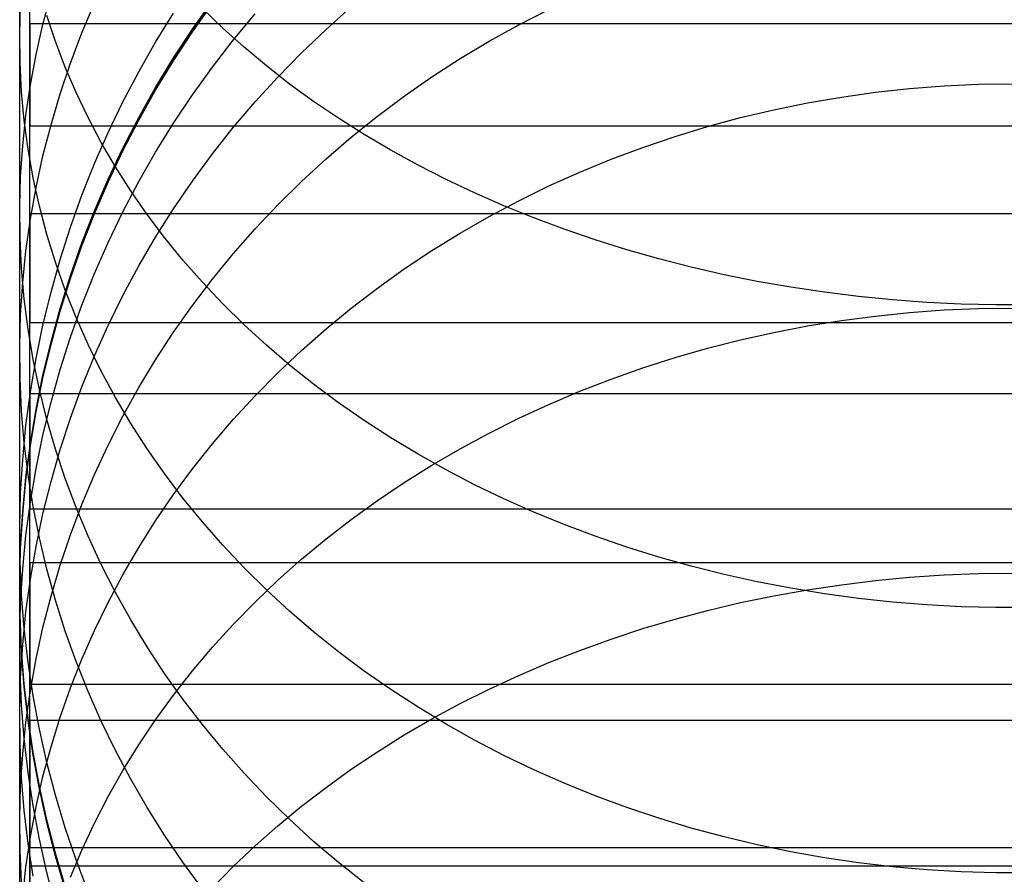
# Model space of a CAD drawing. Header units: millimetres. Extents: x -9 to 331, y -124 to 233.
# Tile 30 of 76: x -9 to 3, y 44 to 55. Entities that reach past the tile are written whole.
import ezdxf

# ---------------------------------------------------------------- set-up
doc = ezdxf.new("R2010")
doc.units = ezdxf.units.MM
doc.layers.add('Up Step Stool_Ferm Living', color=7, linetype='Continuous', true_color=0x000000)

msp = doc.modelspace()

# ---------------------------------------------------------------- linework, layer by layer
at = {"layer": 'Up Step Stool_Ferm Living'}
for p, q in [((-8.885, 54.613, 320.331), (-8.885, 56.123, 321.532)), ((-9.012, 54.679, 300.416), (-9.012, 55.496, 301.616)), ((-8.885, 53.945, 321.077), (-8.885, 55.483, 322.301)), ((-8.885, 53.84, 318.359), (-8.885, 55.281, 319.586)), ((-8.719, 54.855, 295.391), (-8.618, 55.23, 295.197)), ((-6.837, 54.798, 181.398), (-6.587, 55.152, 181.398)), ((-9.012, 54.735, 300.304), (-9, 55.098, 300.066)), ((-8.229, 54.75, 291.148), (-8.071, 55.125, 290.999)), ((-6.837, 54.78, 229.252), (-6.587, 55.135, 229.252)), ((-6.837, 54.763, 277.107), (-6.587, 55.117, 277.107)), ((-6.457, 54.809, 312.514), (-6.713, 55.057, 312.267)), ((-5.157, 54.793, 167.22), (-4.839, 55.076, 167.139)), ((-2.731, 54.852, 161.763), (-2.351, 55.046, 161.686)), ((-8.563, 54.642, 305.988), (-8.671, 54.969, 305.724)), ((-7.301, 54.634, 283.691), (-7.076, 54.998, 283.624)), ((-6.324, 54.659, 172.255), (-6.049, 54.99, 172.194)), ((331.096, 54.864, 319.239), (-8.885, 54.864, 319.239)), ((-8.885, 54.864, 319.239), (-8.885, 53.578, 320.771)), ((-8.805, 54.477, 295.586), (-8.719, 54.855, 295.391)), ((-7.076, 54.436, 181.398), (-6.837, 54.798, 181.398)), ((-7.076, 54.418, 229.252), (-6.837, 54.78, 229.252)), ((-6.188, 54.569, 312.755), (-6.457, 54.809, 312.514)), ((-5.465, 54.499, 167.303), (-5.157, 54.793, 167.22)), ((-3.103, 54.645, 161.845), (-2.731, 54.852, 161.763)), ((-9.008, 54.372, 300.541), (-9.012, 54.735, 300.304)), ((-9.012, 53.904, 299.189), (-9.012, 54.679, 300.416)), ((-8.373, 54.369, 291.298), (-8.229, 54.75, 291.148)), ((-7.076, 54.4, 277.107), (-6.837, 54.763, 277.107)), ((-6.587, 54.32, 172.318), (-6.324, 54.659, 172.255)), ((-8.885, 53.145, 319.079), (-8.885, 54.613, 320.331)), ((-8.44, 54.319, 306.251), (-8.563, 54.642, 305.988)), ((-7.514, 54.262, 283.76), (-7.301, 54.634, 283.691)), ((-5.907, 54.335, 312.989), (-6.188, 54.569, 312.755)), ((-3.468, 54.426, 161.931), (-3.103, 54.645, 161.845)), ((-8.876, 54.097, 295.783), (-8.805, 54.477, 295.586)), ((-7.301, 54.065, 181.397), (-7.076, 54.436, 181.398)), ((-7.301, 54.047, 229.252), (-7.076, 54.418, 229.252)), ((-7.301, 54.029, 277.107), (-7.076, 54.4, 277.107)), ((-5.763, 54.195, 167.39), (-5.465, 54.499, 167.303)), ((-3.824, 54.196, 162.022), (-3.468, 54.426, 161.931)), ((-8.989, 54.009, 300.778), (-9.008, 54.372, 300.541)), ((-8.503, 53.984, 291.451), (-8.373, 54.369, 291.298)), ((-8.303, 54, 306.51), (-8.44, 54.319, 306.251)), ((-6.837, 53.972, 172.382), (-6.587, 54.32, 172.318)), ((-5.615, 54.107, 313.216), (-5.907, 54.335, 312.989)), ((-7.713, 53.883, 283.83), (-7.514, 54.262, 283.76)), ((-6.049, 53.882, 167.48), (-5.763, 54.195, 167.39)), ((-4.172, 53.954, 162.118), (-3.824, 54.196, 162.022)), ((-8.933, 53.715, 295.98), (-8.876, 54.097, 295.783)), ((-7.514, 53.687, 181.397), (-7.301, 54.065, 181.397)), ((-7.514, 53.669, 229.252), (-7.301, 54.047, 229.252)), ((-7.514, 53.651, 277.107), (-7.301, 54.029, 277.107)), ((-5.313, 53.888, 313.436), (-5.615, 54.107, 313.216)), ((1.758, 54.003, 156.192), (2.188, 54.05, 156.168)), ((2.188, 54.05, 156.168), (2.621, 54.083, 156.151)), ((2.621, 54.083, 156.151), (3.054, 54.103, 156.141)), ((3.054, 54.103, 156.141), (3.488, 54.11, 156.137)), ((-9.012, 53.171, 297.936), (-9.012, 53.904, 299.189)), ((-8.955, 53.647, 301.015), (-8.989, 54.009, 300.778)), ((-8.885, 52.451, 319.8), (-8.885, 53.945, 321.077)), ((-8.618, 53.595, 291.605), (-8.503, 53.984, 291.451)), ((-8.152, 53.684, 306.767), (-8.303, 54, 306.51)), ((-7.076, 53.615, 172.448), (-6.837, 53.972, 172.382)), ((-4.51, 53.702, 162.218), (-4.172, 53.954, 162.118)), ((0.903, 53.87, 156.261), (1.329, 53.943, 156.223)), ((1.329, 53.943, 156.223), (1.758, 54.003, 156.192)), ((-8.885, 52.443, 317.083), (-8.885, 53.84, 318.359)), ((-7.899, 53.497, 283.902), (-7.713, 53.883, 283.83)), ((-6.324, 53.559, 167.572), (-6.049, 53.882, 167.48)), ((-4.999, 53.676, 313.648), (-5.313, 53.888, 313.436)), ((0.061, 53.684, 156.357), (0.48, 53.784, 156.306)), ((0.48, 53.784, 156.306), (0.903, 53.87, 156.261)), ((-8.974, 53.331, 296.179), (-8.933, 53.715, 295.98)), ((-7.987, 53.372, 307.02), (-8.152, 53.684, 306.767)), ((-7.713, 53.301, 181.397), (-7.514, 53.687, 181.397)), ((-7.713, 53.284, 229.252), (-7.514, 53.669, 229.252)), ((-4.676, 53.471, 313.852), (-4.999, 53.676, 313.648)), ((-4.839, 53.438, 162.322), (-4.51, 53.702, 162.218)), ((-0.354, 53.572, 156.415), (0.061, 53.684, 156.357)), ((-8.906, 53.286, 301.251), (-8.955, 53.647, 301.015)), ((331.096, 53.578, 320.771), (-8.885, 53.578, 320.771)), ((-8.719, 53.203, 291.76), (-8.618, 53.595, 291.605)), ((-7.713, 53.266, 277.107), (-7.514, 53.651, 277.107)), ((-7.301, 53.251, 172.515), (-7.076, 53.615, 172.448)), ((-6.587, 53.227, 167.667), (-6.324, 53.559, 167.572)), ((-0.765, 53.447, 156.479), (-0.354, 53.572, 156.415)), ((-8.071, 53.105, 283.974), (-7.899, 53.497, 283.902)), ((-5.157, 53.164, 162.43), (-4.839, 53.438, 162.322)), ((-4.342, 53.275, 314.049), (-4.676, 53.471, 313.852)), ((-1.17, 53.31, 156.55), (-0.765, 53.447, 156.479)), ((-9, 52.946, 296.378), (-8.974, 53.331, 296.179)), ((-8.843, 52.927, 301.486), (-8.906, 53.286, 301.251)), ((-7.808, 53.066, 307.269), (-7.987, 53.372, 307.02)), ((-7.899, 52.909, 181.397), (-7.713, 53.301, 181.397)), ((-7.899, 52.891, 229.252), (-7.713, 53.284, 229.252)), ((-1.57, 53.16, 156.628), (-1.17, 53.31, 156.55)), ((-9.012, 52.482, 296.659), (-9.012, 53.171, 297.936)), ((-8.805, 52.807, 291.917), (-8.719, 53.203, 291.76)), ((-7.899, 52.874, 277.107), (-7.713, 53.266, 277.107)), ((-7.514, 52.879, 172.584), (-7.301, 53.251, 172.515)), ((-6.837, 52.886, 167.764), (-6.587, 53.227, 167.667)), ((-5.465, 52.88, 162.543), (-5.157, 53.164, 162.43)), ((-3.999, 53.087, 314.237), (-4.342, 53.275, 314.049)), ((-1.964, 52.998, 156.712), (-1.57, 53.16, 156.628)), ((-8.885, 51.722, 317.778), (-8.885, 53.145, 319.079)), ((-8.229, 52.708, 284.048), (-8.071, 53.105, 283.974)), ((-7.615, 52.764, 307.514), (-7.808, 53.066, 307.269)), ((-3.647, 52.907, 314.416), (-3.999, 53.087, 314.237)), ((-9.012, 52.561, 296.577), (-9, 52.946, 296.378)), ((-8.764, 52.57, 301.719), (-8.843, 52.927, 301.486)), ((-2.351, 52.824, 156.801), (-1.964, 52.998, 156.712)), ((-8.876, 52.409, 292.074), (-8.805, 52.807, 291.917)), ((-8.071, 52.511, 181.397), (-7.899, 52.909, 181.397)), ((-8.071, 52.493, 229.252), (-7.899, 52.891, 229.252)), ((-8.071, 52.475, 277.107), (-7.899, 52.874, 277.107)), ((-7.713, 52.5, 172.654), (-7.514, 52.879, 172.584)), ((-7.076, 52.538, 167.864), (-6.837, 52.886, 167.764)), ((-5.763, 52.586, 162.659), (-5.465, 52.88, 162.543)), ((-3.287, 52.737, 314.587), (-3.647, 52.907, 314.416)), ((-2.731, 52.638, 156.898), (-2.351, 52.824, 156.801)), ((-8.373, 52.306, 284.122), (-8.229, 52.708, 284.048)), ((-7.409, 52.467, 307.754), (-7.615, 52.764, 307.514)), ((-2.918, 52.575, 314.749), (-3.287, 52.737, 314.587)), ((-9.008, 52.176, 296.776), (-9.012, 52.561, 296.577)), ((-8.671, 52.215, 301.951), (-8.764, 52.57, 301.719)), ((-6.049, 52.283, 162.779), (-5.763, 52.586, 162.659)), ((-3.103, 52.44, 157), (-2.731, 52.638, 156.898)), ((-2.542, 52.422, 314.901), (-2.918, 52.575, 314.749)), ((-9.012, 51.836, 295.36), (-9.012, 52.482, 296.659)), ((331.096, 52.474, 317.112), (-8.885, 52.474, 317.112)), ((-8.885, 52.474, 317.112), (-8.885, 51.101, 318.567)), ((-8.885, 51.001, 318.472), (-8.885, 52.451, 319.8)), ((-8.885, 51.089, 315.76), (-8.885, 52.443, 317.083)), ((-8.229, 52.107, 181.397), (-8.071, 52.511, 181.397)), ((-8.229, 52.089, 229.252), (-8.071, 52.493, 229.252)), ((-8.229, 52.071, 277.107), (-8.071, 52.475, 277.107)), ((-7.899, 52.114, 172.725), (-7.713, 52.5, 172.654)), ((-7.19, 52.177, 307.991), (-7.409, 52.467, 307.754)), ((-7.301, 52.181, 167.966), (-7.076, 52.538, 167.864)), ((-3.468, 52.232, 157.108), (-3.103, 52.44, 157)), ((-2.158, 52.279, 315.045), (-2.542, 52.422, 314.901)), ((-8.933, 52.009, 292.233), (-8.876, 52.409, 292.074)), ((-8.503, 51.899, 284.198), (-8.373, 52.306, 284.122)), ((-8.989, 51.791, 296.975), (-9.008, 52.176, 296.776)), ((-8.563, 51.864, 302.181), (-8.671, 52.215, 301.951)), ((-7.514, 51.818, 168.07), (-7.301, 52.181, 167.966)), ((-6.958, 51.892, 308.222), (-7.19, 52.177, 307.991)), ((-6.324, 51.971, 162.902), (-6.049, 52.283, 162.779)), ((-3.824, 52.012, 157.221), (-3.468, 52.232, 157.108)), ((-1.768, 52.145, 315.178), (-2.158, 52.279, 315.045)), ((-8.373, 51.698, 181.397), (-8.229, 52.107, 181.397)), ((-8.373, 51.68, 229.252), (-8.229, 52.089, 229.252)), ((-8.373, 51.662, 277.107), (-8.229, 52.071, 277.107)), ((-8.071, 51.722, 172.797), (-7.899, 52.114, 172.725)), ((-1.371, 52.021, 315.302), (-1.768, 52.145, 315.178)), ((-8.974, 51.608, 292.392), (-8.933, 52.009, 292.233)), ((-6.587, 51.65, 163.029), (-6.324, 51.971, 162.902)), ((-4.172, 51.781, 157.341), (-3.824, 52.012, 157.221)), ((-0.968, 51.907, 315.417), (-1.371, 52.021, 315.302)), ((-9.012, 51.235, 294.039), (-9.012, 51.836, 295.36)), ((-8.618, 51.487, 284.274), (-8.503, 51.899, 284.198)), ((-8.44, 51.515, 302.409), (-8.563, 51.864, 302.181)), ((-7.713, 51.447, 168.176), (-7.514, 51.818, 168.07)), ((-6.713, 51.614, 308.448), (-6.958, 51.892, 308.222)), ((-0.56, 51.802, 315.521), (-0.968, 51.907, 315.417)), ((-0.147, 51.708, 315.616), (-0.56, 51.802, 315.521)), ((-8.955, 51.406, 297.174), (-8.989, 51.791, 296.975)), ((-8.885, 50.344, 316.428), (-8.885, 51.722, 317.778)), ((-8.503, 51.284, 181.396), (-8.373, 51.698, 181.397)), ((-8.503, 51.266, 229.252), (-8.373, 51.68, 229.252)), ((-8.229, 51.325, 172.871), (-8.071, 51.722, 172.797)), ((-4.51, 51.539, 157.465), (-4.172, 51.781, 157.341)), ((0.27, 51.624, 315.7), (-0.147, 51.708, 315.616)), ((-9, 51.205, 292.551), (-8.974, 51.608, 292.392)), ((-8.503, 51.248, 277.107), (-8.373, 51.662, 277.107)), ((-6.837, 51.32, 163.16), (-6.587, 51.65, 163.029)), ((-6.457, 51.342, 308.668), (-6.713, 51.614, 308.448)), ((0.691, 51.55, 315.773), (0.27, 51.624, 315.7)), ((1.116, 51.487, 315.837), (0.691, 51.55, 315.773)), ((-8.719, 51.072, 284.351), (-8.618, 51.487, 284.274)), ((-8.303, 51.171, 302.634), (-8.44, 51.515, 302.409)), ((-7.899, 51.07, 168.284), (-7.713, 51.447, 168.176)), ((-4.839, 51.287, 157.595), (-4.51, 51.539, 157.465)), ((1.543, 51.434, 315.89), (1.116, 51.487, 315.837)), ((1.973, 51.391, 315.932), (1.543, 51.434, 315.89)), ((-8.906, 51.023, 297.372), (-8.955, 51.406, 297.174)), ((-8.373, 50.923, 172.945), (-8.229, 51.325, 172.871)), ((-7.076, 50.983, 163.293), (-6.837, 51.32, 163.16)), ((-6.188, 51.078, 308.883), (-6.457, 51.342, 308.668)), ((2.404, 51.359, 315.964), (1.973, 51.391, 315.932)), ((2.837, 51.338, 315.986), (2.404, 51.359, 315.964)), ((3.271, 51.327, 315.996), (2.837, 51.338, 315.986)), ((3.705, 51.327, 315.996), (3.271, 51.327, 315.996)), ((-9.012, 50.68, 292.698), (-9.012, 51.235, 294.039)), ((-9.012, 50.802, 292.711), (-9, 51.205, 292.551)), ((-8.618, 50.865, 181.396), (-8.503, 51.284, 181.396)), ((-8.618, 50.848, 229.252), (-8.503, 51.266, 229.252)), ((-8.618, 50.83, 277.107), (-8.503, 51.248, 277.107)), ((-5.157, 51.026, 157.731), (-4.839, 51.287, 157.595)), ((1.329, 51.132, 151.404), (1.758, 51.188, 151.367)), ((1.758, 51.188, 151.367), (2.188, 51.232, 151.338)), ((2.188, 51.232, 151.338), (2.621, 51.264, 151.318)), ((2.621, 51.264, 151.318), (3.054, 51.283, 151.305)), ((3.054, 51.283, 151.305), (3.488, 51.289, 151.301)), ((331.096, 51.101, 318.567), (-8.885, 51.101, 318.567)), ((-8.885, 49.783, 314.39), (-8.885, 51.089, 315.76)), ((-8.805, 50.654, 284.428), (-8.719, 51.072, 284.351)), ((-8.152, 50.83, 302.857), (-8.303, 51.171, 302.634)), ((-8.071, 50.687, 168.393), (-7.899, 51.07, 168.284)), ((-5.907, 50.821, 309.091), (-6.188, 51.078, 308.883)), ((0.48, 50.982, 151.502), (0.903, 51.063, 151.449)), ((0.903, 51.063, 151.449), (1.329, 51.132, 151.404)), ((-8.843, 50.642, 297.569), (-8.906, 51.023, 297.372)), ((-8.885, 49.598, 317.096), (-8.885, 51.001, 318.472)), ((-7.301, 50.639, 163.429), (-7.076, 50.983, 163.293)), ((-5.465, 50.754, 157.871), (-5.157, 51.026, 157.731)), ((0.061, 50.888, 151.563), (0.48, 50.982, 151.502)), ((-8.719, 50.443, 181.396), (-8.618, 50.865, 181.396)), ((-8.719, 50.425, 229.251), (-8.618, 50.848, 229.252)), ((-8.719, 50.408, 277.107), (-8.618, 50.83, 277.107)), ((-8.503, 50.515, 173.02), (-8.373, 50.923, 172.945)), ((-7.987, 50.494, 303.076), (-8.152, 50.83, 302.857)), ((-5.615, 50.571, 309.294), (-5.907, 50.821, 309.091)), ((-0.354, 50.782, 151.632), (0.061, 50.888, 151.563)), ((-9.008, 50.398, 292.87), (-9.012, 50.802, 292.711)), ((-8.229, 50.299, 168.504), (-8.071, 50.687, 168.393)), ((-5.763, 50.474, 158.016), (-5.465, 50.754, 157.871)), ((-0.765, 50.665, 151.709), (-0.354, 50.782, 151.632)), ((-9.012, 50.171, 291.339), (-9.012, 50.68, 292.698)), ((-8.876, 50.233, 284.506), (-8.805, 50.654, 284.428)), ((-8.764, 50.263, 297.765), (-8.843, 50.642, 297.569)), ((-7.514, 50.287, 163.568), (-7.301, 50.639, 163.429)), ((-5.313, 50.33, 309.49), (-5.615, 50.571, 309.294)), ((-1.17, 50.535, 151.794), (-0.765, 50.665, 151.709)), ((-8.805, 50.018, 181.396), (-8.719, 50.443, 181.396)), ((-8.618, 50.104, 173.096), (-8.503, 50.515, 173.02)), ((-7.808, 50.164, 303.293), (-7.987, 50.494, 303.076)), ((-6.049, 50.184, 158.166), (-5.763, 50.474, 158.016)), ((-1.57, 50.394, 151.886), (-1.17, 50.535, 151.794)), ((-8.989, 49.995, 293.03), (-9.008, 50.398, 292.87)), ((-8.885, 49.013, 315.031), (-8.885, 50.344, 316.428)), ((-8.805, 50, 229.251), (-8.719, 50.425, 229.251)), ((-8.805, 49.982, 277.107), (-8.719, 50.408, 277.107)), ((-4.999, 50.097, 309.679), (-5.313, 50.33, 309.49)), ((-1.964, 50.241, 151.986), (-1.57, 50.394, 151.886)), ((-8.933, 49.81, 284.584), (-8.876, 50.233, 284.506)), ((331.096, 50.211, 314.85), (-8.885, 50.211, 314.85)), ((-8.885, 50.211, 314.85), (-8.885, 48.757, 316.222)), ((-8.671, 49.887, 297.96), (-8.764, 50.263, 297.765)), ((-8.373, 49.905, 168.617), (-8.229, 50.299, 168.504)), ((-7.713, 49.928, 163.71), (-7.514, 50.287, 163.568)), ((-2.351, 50.077, 152.093), (-1.964, 50.241, 151.986)), ((-9.012, 49.708, 289.964), (-9.012, 50.171, 291.339)), ((-8.719, 49.689, 173.173), (-8.618, 50.104, 173.096)), ((-7.615, 49.838, 303.505), (-7.808, 50.164, 303.293)), ((-6.324, 49.885, 158.32), (-6.049, 50.184, 158.166)), ((-4.676, 49.873, 309.861), (-4.999, 50.097, 309.679)), ((-2.731, 49.902, 152.207), (-2.351, 50.077, 152.093)), ((-8.955, 49.593, 293.189), (-8.989, 49.995, 293.03)), ((-8.876, 49.59, 181.396), (-8.805, 50.018, 181.396)), ((-8.876, 49.572, 229.251), (-8.805, 50, 229.251)), ((-8.876, 49.554, 277.107), (-8.805, 49.982, 277.107)), ((-8.563, 49.514, 298.153), (-8.671, 49.887, 297.96)), ((-8.503, 49.507, 168.73), (-8.373, 49.905, 168.617)), ((-7.899, 49.564, 163.854), (-7.713, 49.928, 163.71)), ((-7.409, 49.519, 303.714), (-7.615, 49.838, 303.505)), ((-6.587, 49.579, 158.478), (-6.324, 49.885, 158.32)), ((-4.342, 49.657, 310.036), (-4.676, 49.873, 309.861)), ((-3.103, 49.716, 152.329), (-2.731, 49.902, 152.207)), ((-9.012, 49.293, 288.573), (-9.012, 49.708, 289.964)), ((-8.974, 49.385, 284.663), (-8.933, 49.81, 284.584)), ((-8.885, 48.524, 312.977), (-8.885, 49.783, 314.39)), ((-3.468, 49.519, 152.458), (-3.103, 49.716, 152.329)), ((-8.907, 49.192, 293.348), (-8.955, 49.593, 293.189)), ((-8.933, 49.16, 181.396), (-8.876, 49.59, 181.396)), ((-8.933, 49.142, 229.251), (-8.876, 49.572, 229.251)), ((-8.885, 48.243, 315.671), (-8.885, 49.598, 317.096)), ((-8.805, 49.271, 173.25), (-8.719, 49.689, 173.173)), ((-6.837, 49.264, 158.641), (-6.587, 49.579, 158.478)), ((-3.999, 49.451, 310.203), (-4.342, 49.657, 310.036)), ((-8.933, 49.124, 277.107), (-8.876, 49.554, 277.107)), ((-8.618, 49.105, 168.845), (-8.503, 49.507, 168.73)), ((-8.44, 49.144, 298.344), (-8.563, 49.514, 298.153)), ((-8.071, 49.193, 164.001), (-7.899, 49.564, 163.854)), ((-7.19, 49.205, 303.919), (-7.409, 49.519, 303.714)), ((-3.647, 49.254, 310.363), (-3.999, 49.451, 310.203)), ((-3.824, 49.312, 152.593), (-3.468, 49.519, 152.458)), ((-9, 48.96, 284.741), (-8.974, 49.385, 284.663)), ((-9.012, 48.925, 287.169), (-9.012, 49.293, 288.573)), ((-8.876, 48.85, 173.328), (-8.805, 49.271, 173.25)), ((-6.958, 48.898, 304.12), (-7.19, 49.205, 303.919)), ((-7.076, 48.942, 158.807), (-6.837, 49.264, 158.641)), ((-4.172, 49.094, 152.735), (-3.824, 49.312, 152.593)), ((-3.287, 49.066, 310.516), (-3.647, 49.254, 310.363)), ((-8.974, 48.728, 181.395), (-8.933, 49.16, 181.396)), ((-8.974, 48.71, 229.251), (-8.933, 49.142, 229.251)), ((-8.974, 48.692, 277.107), (-8.933, 49.124, 277.107)), ((-8.843, 48.793, 293.506), (-8.907, 49.192, 293.348)), ((-8.719, 48.699, 168.961), (-8.618, 49.105, 168.845)), ((-8.303, 48.778, 298.533), (-8.44, 49.144, 298.344)), ((-8.229, 48.818, 164.149), (-8.071, 49.193, 164.001)), ((-4.51, 48.867, 152.884), (-4.172, 49.094, 152.735)), ((-9.012, 48.533, 284.82), (-9, 48.96, 284.741)), ((-8.885, 47.731, 313.589), (-8.885, 49.013, 315.031)), ((-2.918, 48.889, 310.66), (-3.287, 49.066, 310.516)), ((-9.012, 48.606, 285.754), (-9.012, 48.925, 287.169)), ((-8.933, 48.427, 173.406), (-8.876, 48.85, 173.328)), ((-7.301, 48.613, 158.977), (-7.076, 48.942, 158.807)), ((-6.713, 48.598, 304.316), (-6.958, 48.898, 304.12)), ((-4.839, 48.63, 153.039), (-4.51, 48.867, 152.884)), ((-2.542, 48.721, 310.796), (-2.918, 48.889, 310.66)), ((-9, 48.295, 181.395), (-8.974, 48.728, 181.395)), ((-9, 48.277, 229.251), (-8.974, 48.71, 229.251)), ((331.096, 48.757, 316.222), (-8.885, 48.757, 316.222)), ((-8.764, 48.396, 293.663), (-8.843, 48.793, 293.506)), ((-8.805, 48.29, 169.078), (-8.719, 48.699, 168.961)), ((-8.373, 48.437, 164.3), (-8.229, 48.818, 164.149)), ((-8.152, 48.417, 298.72), (-8.303, 48.778, 298.533)), ((-2.158, 48.564, 310.924), (-2.542, 48.721, 310.796)), ((-9.012, 48.335, 284.328), (-9.012, 48.606, 285.754)), ((-9, 48.259, 277.107), (-8.974, 48.692, 277.107)), ((-7.514, 48.277, 159.151), (-7.301, 48.613, 158.977)), ((-6.457, 48.305, 304.507), (-6.713, 48.598, 304.316)), ((-5.157, 48.383, 153.2), (-4.839, 48.63, 153.039)), ((-9.008, 48.106, 284.899), (-9.012, 48.533, 284.82)), ((-8.885, 47.314, 311.521), (-8.885, 48.524, 312.977)), ((-1.768, 48.417, 311.043), (-2.158, 48.564, 310.924)), ((-9.012, 48.113, 282.894), (-9.012, 48.335, 284.328)), ((-8.974, 48.002, 173.484), (-8.933, 48.427, 173.406)), ((-8.671, 48.002, 293.819), (-8.764, 48.396, 293.663)), ((-8.503, 48.052, 164.452), (-8.373, 48.437, 164.3)), ((-7.987, 48.06, 298.904), (-8.152, 48.417, 298.72)), ((-5.465, 48.127, 153.367), (-5.157, 48.383, 153.2)), ((-1.371, 48.281, 311.154), (-1.768, 48.417, 311.043)), ((-9.012, 47.861, 181.395), (-9, 48.295, 181.395)), ((-9.012, 47.843, 229.251), (-9, 48.277, 229.251)), ((-9.012, 47.825, 277.107), (-9, 48.259, 277.107)), ((-8.885, 46.939, 314.201), (-8.885, 48.243, 315.671)), ((-8.876, 47.879, 169.196), (-8.805, 48.29, 169.078)), ((-7.713, 47.934, 159.328), (-7.514, 48.277, 159.151)), ((-6.188, 48.02, 304.694), (-6.457, 48.305, 304.507)), ((-0.968, 48.155, 311.255), (-1.371, 48.281, 311.154)), ((-9.012, 47.94, 281.453), (-9.012, 48.113, 282.894)), ((-8.989, 47.68, 284.978), (-9.008, 48.106, 284.899)), ((331.096, 48.084, 312.46), (-8.885, 48.084, 312.46)), ((-8.885, 48.084, 312.46), (-8.885, 46.552, 313.746)), ((-5.763, 47.863, 153.54), (-5.465, 48.127, 153.367)), ((-0.56, 48.04, 311.349), (-0.968, 48.155, 311.255)), ((-9, 47.576, 173.563), (-8.974, 48.002, 173.484)), ((-8.563, 47.612, 293.974), (-8.671, 48.002, 293.819)), ((-8.618, 47.663, 164.606), (-8.503, 48.052, 164.452)), ((-7.808, 47.709, 299.086), (-7.987, 48.06, 298.904)), ((-5.907, 47.743, 304.875), (-6.188, 48.02, 304.694)), ((-0.147, 47.937, 311.433), (-0.56, 48.04, 311.349)), ((-9.012, 47.816, 280.007), (-9.012, 47.94, 281.453)), ((-9.008, 47.427, 181.395), (-9.012, 47.861, 181.395)), ((-9.008, 47.409, 229.251), (-9.012, 47.843, 229.251)), ((-8.933, 47.465, 169.314), (-8.876, 47.879, 169.196)), ((-7.899, 47.586, 159.508), (-7.713, 47.934, 159.328)), ((-6.049, 47.59, 153.718), (-5.763, 47.863, 153.54)), ((0.27, 47.845, 311.508), (-0.147, 47.937, 311.433)), ((0.691, 47.763, 311.573), (0.27, 47.845, 311.508)), ((1.329, 47.808, 146.849), (1.758, 47.86, 146.807)), ((1.758, 47.86, 146.807), (2.188, 47.901, 146.774)), ((2.188, 47.901, 146.774), (2.621, 47.93, 146.75)), ((2.621, 47.93, 146.75), (3.054, 47.948, 146.736)), ((3.054, 47.948, 146.736), (3.488, 47.954, 146.731)), ((-9.008, 47.391, 277.107), (-9.012, 47.825, 277.107)), ((-9.012, 47.742, 278.558), (-9.012, 47.816, 280.007)), ((-9.012, 47.728, 179.944), (-9.012, 47.753, 181.395)), ((-9.012, 47.753, 181.395), (-9.012, 47.717, 277.107)), ((-9.012, 47.717, 277.107), (-9.012, 47.742, 278.558)), ((-9.012, 47.653, 178.495), (-9.012, 47.728, 179.944)), ((-8.885, 46.5, 312.104), (-8.885, 47.731, 313.589)), ((-7.615, 47.364, 299.264), (-7.808, 47.709, 299.086)), ((-5.615, 47.475, 305.051), (-5.907, 47.743, 304.875)), ((0.48, 47.669, 146.962), (0.903, 47.744, 146.901)), ((1.116, 47.694, 311.63), (0.691, 47.763, 311.573)), ((0.903, 47.744, 146.901), (1.329, 47.808, 146.849)), ((-9.012, 47.53, 177.049), (-9.012, 47.653, 178.495)), ((-8.955, 47.255, 285.057), (-8.989, 47.68, 284.978)), ((-8.719, 47.271, 164.761), (-8.618, 47.663, 164.606)), ((-8.44, 47.225, 294.127), (-8.563, 47.612, 293.974)), ((-8.071, 47.232, 159.691), (-7.899, 47.586, 159.508)), ((-6.324, 47.308, 153.902), (-6.049, 47.59, 153.718)), ((0.061, 47.582, 147.033), (0.48, 47.669, 146.962)), ((1.543, 47.636, 311.677), (1.116, 47.694, 311.63)), ((1.973, 47.589, 311.715), (1.543, 47.636, 311.677)), ((2.404, 47.554, 311.743), (1.973, 47.589, 311.715)), ((-9.012, 47.15, 173.642), (-9, 47.576, 173.563)), ((-9.012, 47.357, 175.608), (-9.012, 47.53, 177.049)), ((-8.974, 47.05, 169.433), (-8.933, 47.465, 169.314)), ((-5.313, 47.214, 305.221), (-5.615, 47.475, 305.051)), ((-0.765, 47.375, 147.201), (-0.354, 47.484, 147.112)), ((-0.354, 47.484, 147.112), (0.061, 47.582, 147.033)), ((2.837, 47.531, 311.762), (2.404, 47.554, 311.743)), ((3.271, 47.519, 311.772), (2.837, 47.531, 311.762)), ((3.705, 47.519, 311.772), (3.271, 47.519, 311.772)), ((-9.012, 47.135, 174.174), (-9.012, 47.357, 175.608)), ((-8.989, 46.994, 181.395), (-9.008, 47.427, 181.395)), ((-8.989, 46.976, 229.251), (-9.008, 47.409, 229.251)), ((-8.989, 46.958, 277.107), (-9.008, 47.391, 277.107)), ((-7.409, 47.025, 299.44), (-7.615, 47.364, 299.264)), ((-1.17, 47.255, 147.298), (-0.765, 47.375, 147.201)), ((-8.906, 46.831, 285.135), (-8.955, 47.255, 285.057)), ((-8.885, 46.156, 310.025), (-8.885, 47.314, 311.521)), ((-8.805, 46.875, 164.918), (-8.719, 47.271, 164.761)), ((-8.303, 46.842, 294.278), (-8.44, 47.225, 294.127)), ((-8.229, 46.873, 159.876), (-8.071, 47.232, 159.691)), ((-6.587, 47.02, 154.091), (-6.324, 47.308, 153.902)), ((-4.999, 46.963, 305.385), (-5.313, 47.214, 305.221)), ((-1.57, 47.124, 147.404), (-1.17, 47.255, 147.298)), ((-9.008, 46.723, 173.721), (-9.012, 47.15, 173.642)), ((-9.012, 46.864, 172.748), (-9.012, 47.135, 174.174)), ((-1.964, 46.982, 147.519), (-1.57, 47.124, 147.404)), ((-9, 46.633, 169.552), (-8.974, 47.05, 169.433)), ((-8.955, 46.561, 181.395), (-8.989, 46.994, 181.395)), ((-8.955, 46.543, 229.251), (-8.989, 46.976, 229.251)), ((-7.19, 46.692, 299.612), (-7.409, 47.025, 299.44)), ((-6.837, 46.723, 154.285), (-6.587, 47.02, 154.091)), ((-2.351, 46.83, 147.643), (-1.964, 46.982, 147.519)), ((-9.012, 46.544, 171.333), (-9.012, 46.864, 172.748)), ((-8.955, 46.525, 277.107), (-8.989, 46.958, 277.107)), ((-8.885, 45.685, 312.687), (-8.885, 46.939, 314.201)), ((-8.876, 46.477, 165.075), (-8.805, 46.875, 164.918)), ((-8.373, 46.51, 160.064), (-8.229, 46.873, 159.876)), ((-8.152, 46.464, 294.428), (-8.303, 46.842, 294.278)), ((-4.676, 46.721, 305.543), (-4.999, 46.963, 305.385)), ((-8.989, 46.297, 173.799), (-9.008, 46.723, 173.721)), ((-8.843, 46.409, 285.214), (-8.906, 46.831, 285.135)), ((-7.076, 46.42, 154.483), (-6.837, 46.723, 154.285)), ((-4.342, 46.489, 305.695), (-4.676, 46.721, 305.543)), ((-2.731, 46.667, 147.775), (-2.351, 46.83, 147.643)), ((-9.012, 46.216, 169.671), (-9, 46.633, 169.552)), ((-6.958, 46.366, 299.78), (-7.19, 46.692, 299.612)), ((-3.103, 46.495, 147.915), (-2.731, 46.667, 147.775)), ((-9.012, 46.177, 169.929), (-9.012, 46.544, 171.333)), ((-8.906, 46.13, 181.394), (-8.955, 46.561, 181.395)), ((-8.906, 46.112, 229.251), (-8.955, 46.543, 229.251)), ((-8.906, 46.094, 277.107), (-8.955, 46.525, 277.107)), ((-8.933, 46.077, 165.233), (-8.876, 46.477, 165.075)), ((331.096, 46.552, 313.746), (-8.885, 46.552, 313.746)), ((-8.885, 45.32, 310.577), (-8.885, 46.5, 312.104)), ((-8.503, 46.142, 160.254), (-8.373, 46.51, 160.064)), ((-3.999, 46.266, 305.84), (-4.342, 46.489, 305.695)), ((-3.468, 46.312, 148.063), (-3.103, 46.495, 147.915)), ((-8.764, 45.989, 285.291), (-8.843, 46.409, 285.214)), ((-7.987, 46.091, 294.576), (-8.152, 46.464, 294.428)), ((-7.301, 46.109, 154.686), (-7.076, 46.42, 154.483)), ((-6.713, 46.048, 299.945), (-6.958, 46.366, 299.78)), ((-8.955, 45.871, 173.878), (-8.989, 46.297, 173.799)), ((-3.647, 46.054, 305.979), (-3.999, 46.266, 305.84)), ((-3.824, 46.12, 148.219), (-3.468, 46.312, 148.063)), ((-9.008, 45.799, 169.79), (-9.012, 46.216, 169.671)), ((-9.012, 45.761, 168.538), (-9.012, 46.177, 169.929)), ((-8.843, 45.701, 181.394), (-8.906, 46.13, 181.394)), ((-8.843, 45.683, 229.251), (-8.906, 46.112, 229.251)), ((-8.885, 45.049, 308.489), (-8.885, 46.156, 310.025)), ((331.096, 46.1, 309.95), (-8.885, 46.1, 309.95)), ((-8.885, 46.1, 309.95), (-8.885, 44.496, 311.145)), ((-8.618, 45.77, 160.446), (-8.503, 46.142, 160.254)), ((-7.514, 45.793, 154.893), (-7.301, 46.109, 154.686)), ((-4.172, 45.918, 148.383), (-3.824, 46.12, 148.219)), ((-8.974, 45.675, 165.392), (-8.933, 46.077, 165.233)), ((-8.843, 45.665, 277.107), (-8.906, 46.094, 277.107)), ((-8.671, 45.573, 285.368), (-8.764, 45.989, 285.291)), ((-7.808, 45.723, 294.721), (-7.987, 46.091, 294.576)), ((-6.457, 45.737, 300.105), (-6.713, 46.048, 299.945)), ((-3.287, 45.852, 306.111), (-3.647, 46.054, 305.979)), ((-8.906, 45.447, 173.956), (-8.955, 45.871, 173.878)), ((-4.51, 45.707, 148.554), (-4.172, 45.918, 148.383)), ((-2.918, 45.66, 306.237), (-3.287, 45.852, 306.111)), ((-9.012, 45.299, 167.163), (-9.012, 45.761, 168.538)), ((-8.989, 45.382, 169.909), (-9.008, 45.799, 169.79)), ((-8.719, 45.395, 160.64), (-8.618, 45.77, 160.446)), ((-7.713, 45.47, 155.103), (-7.514, 45.793, 154.893)), ((-6.188, 45.435, 300.262), (-6.457, 45.737, 300.105)), ((-9, 45.273, 165.552), (-8.974, 45.675, 165.392)), ((-8.885, 44.485, 311.13), (-8.885, 45.685, 312.687)), ((-8.764, 45.274, 181.394), (-8.843, 45.701, 181.394)), ((-8.764, 45.256, 229.25), (-8.843, 45.683, 229.251)), ((-8.764, 45.238, 277.107), (-8.843, 45.665, 277.107)), ((-7.615, 45.362, 294.864), (-7.808, 45.723, 294.721)), ((-4.839, 45.487, 148.733), (-4.51, 45.707, 148.554)), ((-2.542, 45.48, 306.355), (-2.918, 45.66, 306.237)), ((-8.563, 45.159, 285.445), (-8.671, 45.573, 285.368)), ((-5.157, 45.258, 148.918), (-4.839, 45.487, 148.733)), ((-2.158, 45.31, 306.466), (-2.542, 45.48, 306.355)), ((-8.955, 44.966, 170.028), (-8.989, 45.382, 169.909)), ((-8.843, 45.025, 174.034), (-8.906, 45.447, 173.956)), ((-8.805, 45.017, 160.835), (-8.719, 45.395, 160.64)), ((-7.899, 45.142, 155.318), (-7.713, 45.47, 155.103)), ((-7.409, 45.006, 295.005), (-7.615, 45.362, 294.864)), ((-5.907, 45.141, 300.414), (-6.188, 45.435, 300.262)), ((-9.012, 44.789, 165.804), (-9.012, 45.299, 167.163)), ((-9.012, 44.869, 165.711), (-9, 45.273, 165.552)), ((-8.885, 44.194, 309.011), (-8.885, 45.32, 310.577)), ((-8.671, 44.85, 181.394), (-8.764, 45.274, 181.394)), ((-8.671, 44.832, 229.25), (-8.764, 45.256, 229.25)), ((-8.671, 44.815, 277.107), (-8.764, 45.238, 277.107)), ((-5.465, 45.021, 149.111), (-5.157, 45.258, 148.918)), ((-1.768, 45.152, 306.569), (-2.158, 45.31, 306.466)), ((-8.44, 44.75, 285.52), (-8.563, 45.159, 285.445)), ((-8.071, 44.808, 155.536), (-7.899, 45.142, 155.318)), ((-5.615, 44.856, 300.561), (-5.907, 45.141, 300.414)), ((-1.371, 45.005, 306.665), (-1.768, 45.152, 306.569)), ((-8.885, 43.996, 306.917), (-8.885, 45.049, 308.489)), ((-8.876, 44.637, 161.032), (-8.805, 45.017, 160.835)), ((-8.764, 44.606, 174.112), (-8.843, 45.025, 174.034)), ((-7.19, 44.658, 295.143), (-7.409, 45.006, 295.005)), ((-5.763, 44.776, 149.31), (-5.465, 45.021, 149.111)), ((-0.968, 44.869, 306.754), (-1.371, 45.005, 306.665)), ((-9.008, 44.466, 165.871), (-9.012, 44.869, 165.711)), ((-8.906, 44.552, 170.147), (-8.955, 44.966, 170.028)), ((-0.56, 44.746, 306.835), (-0.968, 44.869, 306.754)), ((-9.012, 44.234, 164.463), (-9.012, 44.789, 165.804)), ((-8.563, 44.43, 181.394), (-8.671, 44.85, 181.394)), ((-8.563, 44.412, 229.25), (-8.671, 44.832, 229.25)), ((-8.563, 44.394, 277.107), (-8.671, 44.815, 277.107)), ((-8.303, 44.345, 285.595), (-8.44, 44.75, 285.52)), ((-8.229, 44.47, 155.757), (-8.071, 44.808, 155.536)), ((-6.049, 44.522, 149.515), (-5.763, 44.776, 149.31)), ((-5.313, 44.579, 300.704), (-5.615, 44.856, 300.561)), ((-0.147, 44.634, 306.908), (-0.56, 44.746, 306.835)), ((-8.933, 44.255, 161.229), (-8.876, 44.637, 161.032)), ((-6.958, 44.317, 295.278), (-7.19, 44.658, 295.143)), ((0.27, 44.535, 306.973), (-0.147, 44.634, 306.908)), ((-8.843, 44.139, 170.265), (-8.906, 44.552, 170.147)), ((331.096, 44.496, 311.145), (-8.885, 44.496, 311.145)), ((-8.671, 44.189, 174.189), (-8.764, 44.606, 174.112)), ((-6.324, 44.262, 149.727), (-6.049, 44.522, 149.515)), ((-4.999, 44.313, 300.842), (-5.313, 44.579, 300.704)), ((0.691, 44.447, 307.03), (0.27, 44.535, 306.973)), ((-8.989, 44.063, 166.03), (-9.008, 44.466, 165.871)), ((-8.885, 43.339, 309.533), (-8.885, 44.485, 311.13)), ((-8.44, 44.014, 181.394), (-8.563, 44.43, 181.394)), ((-8.44, 43.996, 229.25), (-8.563, 44.412, 229.25)), ((-8.44, 43.978, 277.107), (-8.563, 44.394, 277.107)), ((-8.373, 44.127, 155.981), (-8.229, 44.47, 155.757)), ((1.116, 44.372, 307.079), (0.691, 44.447, 307.03)), ((1.543, 44.31, 307.12), (1.116, 44.372, 307.079)), ((-8.974, 43.871, 161.427), (-8.933, 44.255, 161.229)), ((331.096, 44.265, 307.33), (-8.885, 44.265, 307.33)), ((-8.885, 44.265, 307.33), (-8.885, 42.594, 308.429)), ((-8.152, 43.945, 285.669), (-8.303, 44.345, 285.595)), ((-6.714, 43.984, 295.41), (-6.958, 44.317, 295.278)), ((-6.587, 43.994, 149.945), (-6.324, 44.262, 149.727)), ((-4.676, 44.056, 300.975), (-4.999, 44.313, 300.842)), ((1.973, 44.259, 307.153), (1.543, 44.31, 307.12)), ((2.404, 44.221, 307.177), (1.973, 44.259, 307.153)), ((-9.012, 43.633, 163.142), (-9.012, 44.234, 164.463)), ((-8.885, 43.122, 307.407), (-8.885, 44.194, 309.011)), ((-8.563, 43.776, 174.265), (-8.671, 44.189, 174.189)), ((2.837, 44.196, 307.194), (2.404, 44.221, 307.177)), ((3.271, 44.184, 307.202), (2.837, 44.196, 307.194)), ((3.705, 44.184, 307.202), (3.271, 44.184, 307.202))]:
    msp.add_line(p, q, dxfattribs=at)

doc.saveas('drawing.dxf')
